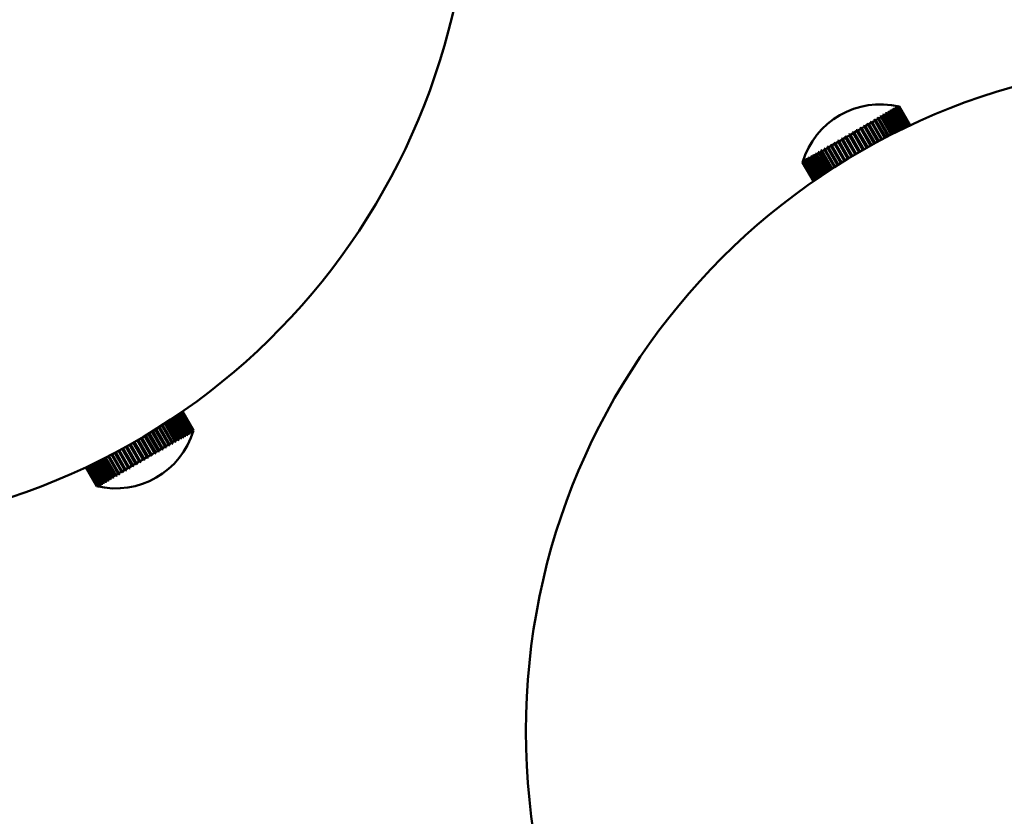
# Model space of a CAD drawing. Header units: millimetres. Extents: x 849 to 4035, y 828 to 3843.
# Tile 70 of 121: x 2258 to 2346, y 3373 to 3444. Entities that reach past the tile are written whole.
import ezdxf

# ---------------------------------------------------------------- set-up
doc = ezdxf.new("R2010")
doc.units = ezdxf.units.MM
doc.header["$LTSCALE"] = 15
doc.layers.add('Widoczne (ISO)', color=7, linetype='Continuous', lineweight=50)

msp = doc.modelspace()

# ---------------------------------------------------------------- linework, layer by layer
at = {"layer": 'Widoczne (ISO)'}
for p, q in [((2335.776, 3435.82), (2335.719, 3435.787)), ((2335.765, 3435.813), (2335.798, 3435.755)), ((2335.868, 3435.784), (2336.029, 3435.877)), ((2335.986, 3435.941), (2335.934, 3435.911)), ((2335.974, 3435.934), (2336.001, 3435.887)), ((2336.969, 3434.249), (2336.029, 3435.877)), ((2336.081, 3435.907), (2336.227, 3435.991)), ((2336.081, 3435.907), (2337.023, 3434.275)), ((2336.175, 3436.05), (2336.128, 3436.023)), ((2336.162, 3436.043), (2336.184, 3436.005)), ((2337.175, 3434.349), (2336.227, 3435.991)), ((2336.273, 3436.018), (2336.402, 3436.092)), ((2336.273, 3436.018), (2337.223, 3434.373)), ((2336.342, 3436.147), (2336.301, 3436.123)), ((2336.328, 3436.139), (2336.345, 3436.11)), ((2337.357, 3434.438), (2336.402, 3436.092)), ((2336.443, 3436.116), (2336.554, 3436.18)), ((2336.443, 3436.116), (2337.4, 3434.459)), ((2336.485, 3436.229), (2336.45, 3436.209)), ((2336.471, 3436.221), (2336.484, 3436.2)), ((2337.516, 3434.515), (2336.554, 3436.18)), ((2336.605, 3436.298), (2336.576, 3436.282)), ((2336.589, 3436.2), (2336.682, 3436.254)), ((2336.589, 3436.2), (2337.552, 3434.532)), ((2336.59, 3436.29), (2336.598, 3436.276)), ((2336.699, 3436.353), (2336.677, 3436.34)), ((2337.649, 3434.578), (2336.682, 3436.254)), ((2336.684, 3436.344), (2336.688, 3436.337)), ((2336.71, 3436.27), (2336.784, 3436.313)), ((2336.71, 3436.27), (2337.679, 3434.593)), ((2336.768, 3436.393), (2336.753, 3436.384)), ((2336.753, 3436.384), (2336.753, 3436.384)), ((2337.756, 3434.629), (2336.784, 3436.313)), ((2336.811, 3436.417), (2336.802, 3436.412)), ((2336.806, 3436.326), (2336.861, 3436.357)), ((2336.806, 3436.326), (2337.779, 3434.64)), ((2336.828, 3436.427), (2336.826, 3436.426)), ((2337.837, 3434.667), (2336.861, 3436.357)), ((2336.876, 3436.366), (2336.912, 3436.387)), ((2336.876, 3436.366), (2337.853, 3434.675)), ((2337.89, 3434.693), (2336.912, 3436.387)), ((2336.92, 3436.392), (2336.936, 3436.4)), ((2336.92, 3436.392), (2337.899, 3434.697)), ((2337.915, 3434.704), (2336.936, 3436.4)), ((2336.938, 3436.402), (2337.917, 3434.705)), ((2336.938, 3436.402), (2336.938, 3436.402)), ((2336.938, 3436.402), (2337.917, 3434.705)), ((2334.219, 3434.832), (2334.451, 3434.966)), ((2334.46, 3435.06), (2334.382, 3435.015)), ((2335.345, 3433.418), (2334.451, 3434.966)), ((2334.453, 3435.056), (2335.386, 3433.44)), ((2334.529, 3435.011), (2334.753, 3435.14)), ((2334.529, 3435.011), (2335.425, 3433.46)), ((2334.753, 3435.229), (2334.678, 3435.186)), ((2334.746, 3435.225), (2335.685, 3433.597)), ((2335.653, 3433.58), (2334.753, 3435.14)), ((2334.828, 3435.183), (2335.041, 3435.307)), ((2334.828, 3435.183), (2335.73, 3433.62)), ((2335.033, 3435.391), (2334.962, 3435.35)), ((2335.025, 3435.386), (2335.972, 3433.746)), ((2335.949, 3433.734), (2335.041, 3435.307)), ((2335.112, 3435.348), (2335.315, 3435.465)), ((2335.112, 3435.348), (2336.022, 3433.772)), ((2335.298, 3435.544), (2335.231, 3435.505)), ((2335.289, 3435.539), (2336.243, 3433.885)), ((2336.231, 3433.879), (2335.315, 3435.465)), ((2335.382, 3435.503), (2335.572, 3435.613)), ((2335.382, 3435.503), (2336.3, 3433.914)), ((2335.546, 3435.687), (2335.484, 3435.651)), ((2335.536, 3435.681), (2336.498, 3434.014)), ((2336.495, 3434.013), (2335.572, 3435.613)), ((2335.634, 3435.649), (2335.81, 3435.751)), ((2335.634, 3435.649), (2336.56, 3434.045)), ((2336.742, 3434.136), (2335.81, 3435.751)), ((2335.868, 3435.784), (2336.802, 3434.166)), ((2332.855, 3434.134), (2332.769, 3434.084)), ((2332.854, 3434.133), (2333.768, 3432.55)), ((2332.898, 3434.069), (2333.15, 3434.215)), ((2332.898, 3434.069), (2333.773, 3432.553)), ((2333.188, 3434.326), (2333.102, 3434.276)), ((2334.027, 3432.696), (2333.15, 3434.215)), ((2333.186, 3434.324), (2334.101, 3432.738)), ((2333.236, 3434.264), (2333.485, 3434.408)), ((2333.236, 3434.264), (2334.113, 3432.745)), ((2333.516, 3434.515), (2333.432, 3434.466)), ((2334.365, 3432.886), (2333.485, 3434.408)), ((2333.513, 3434.513), (2334.432, 3432.923)), ((2333.57, 3434.457), (2333.815, 3434.599)), ((2333.57, 3434.457), (2334.45, 3432.933)), ((2333.839, 3434.702), (2333.756, 3434.654)), ((2334.699, 3433.069), (2333.815, 3434.599)), ((2333.835, 3434.699), (2334.757, 3433.102)), ((2333.898, 3434.647), (2334.138, 3434.785)), ((2333.898, 3434.647), (2334.783, 3433.115)), ((2334.154, 3434.884), (2334.074, 3434.837)), ((2335.026, 3433.247), (2334.138, 3434.785)), ((2334.149, 3434.88), (2335.076, 3433.274)), ((2334.219, 3434.832), (2335.108, 3433.291)), ((2331.207, 3433.182), (2331.126, 3433.135)), ((2331.222, 3433.102), (2331.465, 3433.242)), ((2331.528, 3433.367), (2331.444, 3433.319)), ((2332.369, 3431.727), (2331.448, 3433.321)), ((2332.347, 3431.714), (2331.465, 3433.242)), ((2331.549, 3433.29), (2331.796, 3433.433)), ((2331.549, 3433.29), (2332.43, 3431.764)), ((2331.855, 3433.556), (2331.77, 3433.507)), ((2332.69, 3431.92), (2331.773, 3433.509)), ((2332.675, 3431.911), (2331.796, 3433.433)), ((2331.881, 3433.482), (2332.132, 3433.627)), ((2331.881, 3433.482), (2332.759, 3431.962)), ((2332.187, 3433.748), (2332.101, 3433.698)), ((2333.017, 3432.115), (2332.102, 3433.699)), ((2333.008, 3432.109), (2332.132, 3433.627)), ((2332.218, 3433.677), (2332.471, 3433.823)), ((2332.218, 3433.677), (2333.094, 3432.16)), ((2332.521, 3433.941), (2332.434, 3433.891)), ((2333.348, 3432.308), (2332.435, 3433.891)), ((2333.346, 3432.307), (2332.471, 3433.823)), ((2332.558, 3433.873), (2332.811, 3434.019)), ((2332.558, 3433.873), (2333.433, 3432.357)), ((2333.687, 3432.503), (2332.811, 3434.019)), ((2329.767, 3432.35), (2329.702, 3432.313)), ((2330.671, 3430.658), (2329.712, 3432.319)), ((2329.758, 3432.256), (2329.953, 3432.369)), ((2330.868, 3430.786), (2329.953, 3432.369)), ((2330.027, 3432.501), (2329.958, 3432.461)), ((2330.918, 3430.819), (2329.967, 3432.466)), ((2330.022, 3432.409), (2330.23, 3432.529)), ((2330.022, 3432.409), (2330.935, 3430.829)), ((2330.303, 3432.66), (2330.23, 3432.618)), ((2331.136, 3430.959), (2330.23, 3432.529)), ((2331.182, 3430.988), (2330.238, 3432.623)), ((2330.303, 3432.571), (2330.521, 3432.697)), ((2330.303, 3432.571), (2331.207, 3431.004)), ((2330.593, 3432.827), (2330.516, 3432.783)), ((2331.421, 3431.14), (2330.521, 3432.697)), ((2331.46, 3431.165), (2330.524, 3432.787)), ((2330.598, 3432.741), (2330.825, 3432.873)), ((2330.598, 3432.741), (2331.495, 3431.187)), ((2330.895, 3433.002), (2330.816, 3432.956)), ((2331.752, 3431.348), (2330.822, 3432.96)), ((2331.718, 3431.327), (2330.825, 3432.873)), ((2330.905, 3432.919), (2331.141, 3433.055)), ((2330.905, 3432.919), (2331.796, 3431.375)), ((2332.056, 3431.536), (2331.131, 3433.138)), ((2332.028, 3431.518), (2331.141, 3433.055)), ((2331.222, 3433.102), (2332.108, 3431.568)), ((2328.278, 3431.402), (2328.282, 3431.405)), ((2328.278, 3431.402), (2329.257, 3429.705)), ((2329.261, 3429.709), (2328.282, 3431.405)), ((2328.287, 3431.407), (2328.312, 3431.421)), ((2328.287, 3431.407), (2329.266, 3429.712)), ((2329.289, 3429.728), (2328.312, 3431.421)), ((2328.32, 3431.515), (2328.315, 3431.512)), ((2328.323, 3431.428), (2328.367, 3431.454)), ((2328.323, 3431.428), (2329.301, 3429.736)), ((2328.355, 3431.536), (2328.344, 3431.529)), ((2329.343, 3429.765), (2328.367, 3431.454)), ((2328.386, 3431.464), (2328.449, 3431.501)), ((2328.386, 3431.464), (2329.36, 3429.777)), ((2328.417, 3431.571), (2328.398, 3431.561)), ((2328.415, 3431.566), (2328.413, 3431.569)), ((2329.421, 3429.819), (2328.449, 3431.501)), ((2328.474, 3431.515), (2328.557, 3431.563)), ((2328.474, 3431.515), (2329.444, 3429.835)), ((2328.504, 3431.621), (2328.479, 3431.607)), ((2328.499, 3431.605), (2328.494, 3431.615)), ((2329.523, 3429.889), (2328.557, 3431.563)), ((2328.616, 3431.686), (2328.585, 3431.668)), ((2328.588, 3431.581), (2328.69, 3431.64)), ((2328.588, 3431.581), (2329.553, 3429.91)), ((2328.609, 3431.659), (2328.599, 3431.676)), ((2329.65, 3429.976), (2328.69, 3431.64)), ((2328.753, 3431.765), (2328.715, 3431.743)), ((2328.727, 3431.661), (2328.846, 3431.73)), ((2328.727, 3431.661), (2329.686, 3430.001)), ((2328.743, 3431.727), (2328.729, 3431.751)), ((2329.8, 3430.078), (2328.846, 3431.73)), ((2328.913, 3431.857), (2328.869, 3431.832)), ((2328.901, 3431.807), (2328.882, 3431.84)), ((2328.89, 3431.755), (2329.026, 3431.834)), ((2328.89, 3431.755), (2329.842, 3430.107)), ((2329.972, 3430.195), (2329.026, 3431.834)), ((2329.095, 3431.963), (2329.046, 3431.934)), ((2329.083, 3431.9), (2329.059, 3431.942)), ((2329.076, 3431.862), (2329.228, 3431.951)), ((2329.076, 3431.862), (2330.02, 3430.227)), ((2330.167, 3430.325), (2329.228, 3431.951)), ((2329.3, 3432.081), (2329.245, 3432.049)), ((2329.286, 3432.004), (2329.256, 3432.056)), ((2329.283, 3431.982), (2329.451, 3432.079)), ((2329.283, 3431.982), (2330.219, 3430.36)), ((2330.381, 3430.468), (2329.451, 3432.079)), ((2329.524, 3432.21), (2329.464, 3432.176)), ((2329.511, 3432.118), (2329.475, 3432.182)), ((2329.511, 3432.114), (2329.693, 3432.219)), ((2329.511, 3432.114), (2330.439, 3430.506)), ((2330.615, 3430.622), (2329.693, 3432.219)), ((2329.758, 3432.256), (2330.678, 3430.663)), ((2272.754, 3406.851), (2271.815, 3408.477)), ((2271.866, 3408.512), (2272.807, 3406.881)), ((2272.954, 3406.966), (2272.007, 3408.607)), ((2272.053, 3408.637), (2273.002, 3406.994)), ((2273.132, 3407.069), (2272.178, 3408.722)), ((2272.218, 3408.749), (2273.174, 3407.093)), ((2273.287, 3407.159), (2272.326, 3408.823)), ((2272.36, 3408.846), (2273.323, 3407.179)), ((2273.418, 3407.234), (2272.451, 3408.908)), ((2272.479, 3408.928), (2273.447, 3407.251)), ((2273.523, 3407.295), (2272.552, 3408.978)), ((2272.574, 3408.993), (2273.546, 3407.308)), ((2273.603, 3407.341), (2272.628, 3409.03)), ((2272.643, 3409.041), (2273.619, 3407.35)), ((2273.657, 3407.372), (2272.679, 3409.066)), ((2272.688, 3409.072), (2273.666, 3407.378)), ((2273.684, 3407.388), (2272.705, 3409.084)), ((2272.708, 3409.086), (2273.687, 3407.389)), ((2273.688, 3407.39), (2272.708, 3409.086)), ((2271.468, 3406.108), (2270.568, 3407.666)), ((2270.599, 3407.686), (2271.538, 3406.06)), ((2270.641, 3407.713), (2271.543, 3406.151)), ((2271.758, 3406.276), (2270.851, 3407.847)), ((2270.873, 3407.861), (2271.819, 3406.222)), ((2270.92, 3407.891), (2271.829, 3406.317)), ((2272.033, 3406.435), (2271.118, 3408.019)), ((2271.131, 3408.027), (2272.085, 3406.376)), ((2271.184, 3408.062), (2272.101, 3406.474)), ((2272.292, 3406.584), (2271.369, 3408.182)), ((2271.373, 3408.185), (2272.334, 3406.52)), ((2271.43, 3408.223), (2272.355, 3406.62)), ((2272.533, 3406.723), (2271.602, 3408.336)), ((2271.658, 3408.373), (2272.591, 3406.757)), ((2269.86, 3405.18), (2268.984, 3406.698)), ((2269.058, 3406.742), (2269.973, 3405.156)), ((2269.069, 3406.748), (2269.946, 3405.229)), ((2270.196, 3405.374), (2269.317, 3406.896)), ((2269.383, 3406.936), (2270.302, 3405.346)), ((2269.401, 3406.946), (2270.281, 3405.423)), ((2270.527, 3405.565), (2269.644, 3407.093)), ((2269.702, 3407.129), (2270.624, 3405.532)), ((2269.726, 3407.143), (2270.61, 3405.613)), ((2270.85, 3405.751), (2269.963, 3407.288)), ((2270.012, 3407.319), (2270.939, 3405.714)), ((2270.042, 3407.338), (2270.931, 3405.798)), ((2271.164, 3405.933), (2270.271, 3407.48)), ((2270.312, 3407.505), (2271.244, 3405.89)), ((2270.348, 3407.528), (2271.243, 3405.978)), ((2272.533, 3406.723), (2272.355, 3406.62)), ((2272.531, 3406.712), (2272.566, 3406.653)), ((2272.754, 3406.851), (2272.591, 3406.757)), ((2272.736, 3406.752), (2272.789, 3406.782)), ((2272.749, 3406.824), (2272.777, 3406.775)), ((2272.954, 3406.966), (2272.807, 3406.881)), ((2272.933, 3406.865), (2272.981, 3406.893)), ((2272.946, 3406.924), (2272.968, 3406.885)), ((2273.132, 3407.069), (2273.002, 3406.994)), ((2273.109, 3406.966), (2273.15, 3406.991)), ((2273.12, 3407.013), (2273.137, 3406.983)), ((2273.287, 3407.159), (2273.174, 3407.093)), ((2273.261, 3407.054), (2273.296, 3407.075)), ((2273.27, 3407.089), (2273.283, 3407.067)), ((2273.418, 3407.234), (2273.323, 3407.179)), ((2273.389, 3407.129), (2273.419, 3407.146)), ((2273.396, 3407.152), (2273.404, 3407.137)), ((2273.523, 3407.295), (2273.447, 3407.251)), ((2273.493, 3407.189), (2273.516, 3407.202)), ((2273.497, 3407.201), (2273.501, 3407.193)), ((2273.603, 3407.341), (2273.546, 3407.308)), ((2273.572, 3407.234), (2273.588, 3407.243)), ((2273.572, 3407.236), (2273.573, 3407.235)), ((2273.657, 3407.372), (2273.619, 3407.35)), ((2273.625, 3407.265), (2273.634, 3407.27)), ((2273.652, 3407.28), (2273.654, 3407.282)), ((2273.684, 3407.388), (2273.666, 3407.378)), ((2273.688, 3407.39), (2273.687, 3407.389)), ((2268.506, 3404.398), (2267.627, 3405.921)), ((2268.561, 3404.341), (2267.644, 3405.93)), ((2267.713, 3405.969), (2268.591, 3404.447)), ((2268.842, 3404.592), (2267.966, 3406.11)), ((2268.89, 3404.531), (2267.975, 3406.116)), ((2268.052, 3406.159), (2268.928, 3404.642)), ((2269.181, 3404.788), (2268.306, 3406.304)), ((2269.222, 3404.723), (2268.308, 3406.305)), ((2268.392, 3406.353), (2269.267, 3404.838)), ((2269.521, 3404.984), (2268.646, 3406.5)), ((2268.728, 3406.548), (2269.642, 3404.965)), ((2268.732, 3406.55), (2269.607, 3405.034)), ((2271.164, 3405.933), (2270.931, 3405.798)), ((2271.173, 3405.849), (2271.251, 3405.894)), ((2271.468, 3406.108), (2271.243, 3405.978)), ((2271.471, 3406.021), (2271.546, 3406.064)), ((2271.758, 3406.276), (2271.543, 3406.151)), ((2271.756, 3406.186), (2271.828, 3406.227)), ((2272.033, 3406.435), (2271.829, 3406.317)), ((2272.027, 3406.342), (2272.095, 3406.381)), ((2272.292, 3406.584), (2272.101, 3406.474)), ((2272.282, 3406.489), (2272.345, 3406.526)), ((2272.519, 3406.626), (2272.577, 3406.66)), ((2266.672, 3403.339), (2265.757, 3404.924)), ((2266.763, 3403.303), (2265.811, 3404.952)), ((2265.827, 3404.96), (2266.74, 3403.379)), ((2266.946, 3403.498), (2266.039, 3405.069)), ((2267.032, 3403.458), (2266.088, 3405.094)), ((2266.113, 3405.108), (2267.019, 3403.54)), ((2267.236, 3403.665), (2266.336, 3405.224)), ((2267.316, 3403.622), (2266.379, 3405.246)), ((2266.414, 3405.265), (2267.312, 3403.709)), ((2267.539, 3403.84), (2266.645, 3405.387)), ((2267.613, 3403.793), (2266.682, 3405.406)), ((2266.726, 3405.43), (2267.618, 3403.885)), ((2267.853, 3404.021), (2266.965, 3405.558)), ((2267.92, 3403.971), (2266.995, 3405.574)), ((2267.048, 3405.603), (2267.934, 3404.068)), ((2268.176, 3404.208), (2267.293, 3405.736)), ((2268.237, 3404.154), (2267.316, 3405.749)), ((2267.378, 3405.783), (2268.259, 3404.256)), ((2269.521, 3404.984), (2269.267, 3404.838)), ((2269.556, 3404.915), (2269.643, 3404.965)), ((2269.86, 3405.18), (2269.607, 3405.034)), ((2269.889, 3405.108), (2269.975, 3405.158)), ((2270.196, 3405.374), (2269.946, 3405.229)), ((2270.22, 3405.299), (2270.305, 3405.348)), ((2270.527, 3405.565), (2270.281, 3405.423)), ((2270.545, 3405.487), (2270.628, 3405.535)), ((2270.85, 3405.751), (2270.61, 3405.613)), ((2270.863, 3405.67), (2270.944, 3405.717)), ((2265.028, 3402.39), (2264.048, 3404.086)), ((2265.031, 3402.392), (2264.051, 3404.088)), ((2264.056, 3404.09), (2265.035, 3402.394)), ((2265.057, 3402.407), (2264.079, 3404.101)), ((2264.09, 3404.106), (2265.068, 3402.413)), ((2265.109, 3402.437), (2264.134, 3404.127)), ((2264.152, 3404.135), (2265.127, 3402.447)), ((2265.188, 3402.483), (2264.217, 3404.166)), ((2264.242, 3404.178), (2265.213, 3402.497)), ((2265.293, 3402.543), (2264.326, 3404.218)), ((2264.358, 3404.233), (2265.324, 3402.561)), ((2265.422, 3402.618), (2264.461, 3404.283)), ((2264.5, 3404.301), (2265.459, 3402.639)), ((2265.576, 3402.707), (2264.622, 3404.36)), ((2264.667, 3404.382), (2265.619, 3402.732)), ((2265.754, 3402.809), (2264.806, 3404.45)), ((2264.857, 3404.474), (2265.802, 3402.837)), ((2265.953, 3402.924), (2265.014, 3404.551)), ((2265.07, 3404.579), (2266.007, 3402.955)), ((2266.173, 3403.051), (2265.242, 3404.665)), ((2265.303, 3404.695), (2266.233, 3403.086)), ((2266.413, 3403.19), (2265.49, 3404.789)), ((2266.51, 3403.157), (2265.55, 3404.819)), ((2265.556, 3404.822), (2266.478, 3403.227)), ((2268.176, 3404.208), (2267.934, 3404.068)), ((2268.233, 3404.152), (2268.317, 3404.2)), ((2268.506, 3404.398), (2268.259, 3404.256)), ((2268.558, 3404.339), (2268.643, 3404.388)), ((2268.842, 3404.592), (2268.591, 3404.447)), ((2268.888, 3404.53), (2268.974, 3404.58)), ((2269.181, 3404.788), (2268.928, 3404.642)), ((2269.222, 3404.722), (2269.308, 3404.772)), ((2266.413, 3403.19), (2266.233, 3403.086)), ((2266.672, 3403.339), (2266.478, 3403.227)), ((2266.5, 3403.151), (2266.564, 3403.188)), ((2266.946, 3403.498), (2266.74, 3403.379)), ((2266.754, 3403.298), (2266.822, 3403.337)), ((2267.236, 3403.665), (2267.019, 3403.54)), ((2267.024, 3403.454), (2267.096, 3403.495)), ((2267.309, 3403.618), (2267.385, 3403.662)), ((2267.539, 3403.84), (2267.312, 3403.709)), ((2267.606, 3403.79), (2267.685, 3403.835)), ((2267.853, 3404.021), (2267.618, 3403.885)), ((2267.915, 3403.968), (2267.997, 3404.015)), ((2265.031, 3402.392), (2265.028, 3402.39)), ((2265.057, 3402.407), (2265.035, 3402.394)), ((2265.109, 3402.437), (2265.068, 3402.413)), ((2265.188, 3402.483), (2265.127, 3402.447)), ((2265.14, 3402.366), (2265.144, 3402.368)), ((2265.166, 3402.381), (2265.177, 3402.387)), ((2265.293, 3402.543), (2265.213, 3402.497)), ((2265.218, 3402.411), (2265.235, 3402.421)), ((2265.233, 3402.419), (2265.231, 3402.422)), ((2265.295, 3402.455), (2265.319, 3402.469)), ((2265.31, 3402.464), (2265.304, 3402.473)), ((2265.422, 3402.618), (2265.324, 3402.561)), ((2265.398, 3402.515), (2265.429, 3402.532)), ((2265.412, 3402.523), (2265.403, 3402.539)), ((2265.576, 3402.707), (2265.459, 3402.639)), ((2265.539, 3402.596), (2265.525, 3402.62)), ((2265.525, 3402.588), (2265.562, 3402.61)), ((2265.754, 3402.809), (2265.619, 3402.732)), ((2265.69, 3402.683), (2265.672, 3402.715)), ((2265.677, 3402.676), (2265.72, 3402.7)), ((2265.953, 3402.924), (2265.802, 3402.837)), ((2265.864, 3402.784), (2265.84, 3402.824)), ((2265.851, 3402.776), (2265.9, 3402.804)), ((2266.173, 3403.051), (2266.007, 3402.955)), ((2266.059, 3402.896), (2266.03, 3402.947)), ((2266.047, 3402.889), (2266.101, 3402.921)), ((2266.275, 3403.021), (2266.239, 3403.083)), ((2266.264, 3403.015), (2266.323, 3403.049))]:
    msp.add_line(p, q, dxfattribs=at)
for centre, radius in [((2278.483, 3527.649), 315), ((2363.483, 3380.425), 60)]:
    msp.add_circle(centre, radius, dxfattribs=at)
for centre, radius, start, end in [((2238.483, 3458.367), 60, 108.18969, 11.81031), ((2335.233, 3429.355), 7.25, 76.39718, 163.60282), ((2266.733, 3409.437), 7.25, 256.39718, 343.60282)]:
    msp.add_arc(centre, radius, start, end, dxfattribs=at)
for centre, major_axis, ratio, start_param, end_param in [((2335.262, 3429.372), (3.625, -6.279), 0.746268, 2.380605, 2.396142), ((2335.207, 3429.34), (-3.625, 6.279), 0.796194, 5.522198, 5.537735), ((2335.259, 3429.37), (3.625, -6.279), 0.796194, 2.380605, 2.396142), ((2335.209, 3429.342), (-3.625, 6.279), 0.84121, 5.522198, 5.537735), ((2335.256, 3429.369), (3.625, -6.279), 0.84121, 2.380605, 2.396142), ((2335.212, 3429.343), (-3.625, 6.279), 0.881041, 5.522198, 5.537735), ((2335.253, 3429.367), (3.625, -6.279), 0.881041, 2.380605, 2.396142), ((2335.215, 3429.345), (-3.625, 6.279), 0.915439, 5.522198, 5.537735), ((2335.25, 3429.365), (3.625, -6.279), 0.915439, 2.380605, 2.396142), ((2335.218, 3429.347), (-3.625, 6.279), 0.944193, 5.522198, 5.537735), ((2335.247, 3429.363), (3.625, -6.279), 0.944193, 2.380605, 2.396142), ((2335.222, 3429.349), (-3.625, 6.279), 0.967127, 5.522198, 5.537735), ((2335.244, 3429.361), (3.625, -6.279), 0.967127, 2.380605, 2.396142), ((2335.225, 3429.351), (-3.625, 6.279), 0.984097, 5.522198, 5.537735), ((2335.24, 3429.36), (3.625, -6.279), 0.984097, 2.380605, 2.396142), ((2335.228, 3429.353), (-3.625, 6.279), 0.995, 5.522198, 5.537735), ((2335.237, 3429.358), (3.625, -6.279), 0.995, 2.380605, 2.396142), ((2335.232, 3429.355), (-3.625, 6.279), 0.999769, 5.522198, 5.537735), ((2335.234, 3429.356), (3.625, -6.279), 0.999769, 2.380605, 2.396142), ((2335.194, 3429.333), (-3.625, 6.279), 0.434731, 5.522198, 5.537735), ((2335.272, 3429.378), (3.625, -6.279), 0.434731, 2.380605, 2.396142), ((2335.195, 3429.334), (-3.625, 6.279), 0.504048, 5.522198, 5.537735), ((2335.27, 3429.377), (3.625, -6.279), 0.504048, 2.380605, 2.396142), ((2335.197, 3429.335), (-3.625, 6.279), 0.570257, 5.522198, 5.537735), ((2335.268, 3429.376), (3.625, -6.279), 0.570257, 2.380605, 2.396142), ((2335.199, 3429.336), (-3.625, 6.279), 0.632951, 5.522198, 5.537735), ((2335.266, 3429.374), (3.625, -6.279), 0.632951, 2.380605, 2.396142), ((2335.201, 3429.337), (-3.625, 6.279), 0.691742, 5.522198, 5.537735), ((2335.264, 3429.373), (3.625, -6.279), 0.691742, 2.380605, 2.396142), ((2335.204, 3429.338), (-3.625, 6.279), 0.746268, 5.522198, 5.537735), ((2335.189, 3429.33), (-3.625, 6.279), 0.057009, 5.522198, 5.537735), ((2335.276, 3429.38), (3.625, -6.279), 0.057009, 2.380605, 2.396142), ((2335.19, 3429.33), (-3.625, 6.279), 0.135165, 5.522198, 5.537735), ((2335.276, 3429.38), (3.625, -6.279), 0.135165, 2.380605, 2.396142), ((2335.19, 3429.331), (-3.625, 6.279), 0.212487, 5.522198, 5.537735), ((2335.275, 3429.38), (3.625, -6.279), 0.212487, 2.380605, 2.396142), ((2335.191, 3429.331), (-3.625, 6.279), 0.2885, 5.522198, 5.537735), ((2335.274, 3429.379), (3.625, -6.279), 0.2885, 2.380605, 2.396142), ((2335.192, 3429.332), (-3.625, 6.279), 0.362734, 5.522198, 5.537735), ((2335.273, 3429.378), (3.625, -6.279), 0.362734, 2.380605, 2.396142), ((2335.274, 3429.379), (3.625, -6.279), 0.329391, 3.887043, 3.90258), ((2335.191, 3429.331), (-3.625, 6.279), 0.254295, 0.745451, 0.760988), ((2335.275, 3429.379), (3.625, -6.279), 0.254295, 3.887043, 3.90258), ((2335.19, 3429.33), (-3.625, 6.279), 0.177632, 0.745451, 0.760988), ((2335.275, 3429.38), (3.625, -6.279), 0.177632, 3.887043, 3.90258), ((2335.19, 3429.33), (-3.625, 6.279), 0.099873, 0.745451, 0.760988), ((2335.276, 3429.38), (3.625, -6.279), 0.099873, 3.887043, 3.90258), ((2335.189, 3429.33), (-3.625, 6.279), 0.021498, 0.745451, 0.760988), ((2335.276, 3429.38), (3.625, -6.279), 0.021498, 3.887043, 3.90258), ((2335.2, 3429.336), (-3.625, 6.279), 0.665645, 0.745451, 0.760988), ((2335.265, 3429.374), (3.625, -6.279), 0.665645, 3.887043, 3.90258), ((2335.198, 3429.335), (-3.625, 6.279), 0.605042, 0.745451, 0.760988), ((2335.267, 3429.375), (3.625, -6.279), 0.605042, 3.887043, 3.90258), ((2335.196, 3429.334), (-3.625, 6.279), 0.540708, 0.745451, 0.760988), ((2335.269, 3429.376), (3.625, -6.279), 0.540708, 3.887043, 3.90258), ((2335.195, 3429.333), (-3.625, 6.279), 0.47304, 0.745451, 0.760988), ((2335.271, 3429.377), (3.625, -6.279), 0.47304, 3.887043, 3.90258), ((2335.193, 3429.332), (-3.625, 6.279), 0.402456, 0.745451, 0.760988), ((2335.272, 3429.378), (3.625, -6.279), 0.402456, 3.887043, 3.90258), ((2335.192, 3429.331), (-3.625, 6.279), 0.329391, 0.745451, 0.760988), ((2335.23, 3429.354), (-3.625, 6.279), 0.998374, 0.745451, 0.760988), ((2335.235, 3429.357), (3.625, -6.279), 0.998374, 3.887043, 3.90258), ((2335.227, 3429.352), (-3.625, 6.279), 0.990823, 0.745451, 0.760988), ((2335.239, 3429.358), (3.625, -6.279), 0.990823, 3.887043, 3.90258), ((2335.224, 3429.35), (-3.625, 6.279), 0.977164, 0.745451, 0.760988), ((2335.242, 3429.36), (3.625, -6.279), 0.977164, 3.887043, 3.90258), ((2335.22, 3429.348), (-3.625, 6.279), 0.95748, 0.745451, 0.760988), ((2335.245, 3429.362), (3.625, -6.279), 0.95748, 3.887043, 3.90258), ((2335.217, 3429.346), (-3.625, 6.279), 0.931893, 0.745451, 0.760988), ((2335.248, 3429.364), (3.625, -6.279), 0.931893, 3.887043, 3.90258), ((2335.214, 3429.344), (-3.625, 6.279), 0.90056, 0.745451, 0.760988), ((2335.252, 3429.366), (3.625, -6.279), 0.90056, 3.887043, 3.90258), ((2335.211, 3429.343), (-3.625, 6.279), 0.863676, 0.745451, 0.760988), ((2335.255, 3429.368), (3.625, -6.279), 0.863676, 3.887043, 3.90258), ((2335.208, 3429.341), (-3.625, 6.279), 0.821466, 0.745451, 0.760988), ((2335.257, 3429.369), (3.625, -6.279), 0.821466, 3.887043, 3.90258), ((2335.205, 3429.339), (-3.625, 6.279), 0.774192, 0.745451, 0.760988), ((2335.26, 3429.371), (3.625, -6.279), 0.774192, 3.887043, 3.90258), ((2335.203, 3429.338), (-3.625, 6.279), 0.722145, 0.745451, 0.760988), ((2335.263, 3429.372), (3.625, -6.279), 0.722145, 3.887043, 3.90258), ((2266.704, 3409.42), (-3.625, 6.279), 0.740019, 3.887043, 3.90258), ((2266.762, 3409.453), (3.625, -6.279), 0.740019, 0.745451, 0.760988), ((2266.706, 3409.421), (-3.625, 6.279), 0.790509, 3.887043, 3.90258), ((2266.759, 3409.452), (3.625, -6.279), 0.790509, 0.745451, 0.760988), ((2266.709, 3409.423), (-3.625, 6.279), 0.836124, 3.887043, 3.90258), ((2266.756, 3409.45), (3.625, -6.279), 0.836124, 0.745451, 0.760988), ((2266.712, 3409.424), (-3.625, 6.279), 0.876585, 3.887043, 3.90258), ((2266.754, 3409.449), (3.625, -6.279), 0.876585, 0.745451, 0.760988), ((2266.715, 3409.426), (-3.625, 6.279), 0.911641, 3.887043, 3.90258), ((2266.751, 3409.447), (3.625, -6.279), 0.911641, 0.745451, 0.760988), ((2266.718, 3409.428), (-3.625, 6.279), 0.941076, 3.887043, 3.90258), ((2266.747, 3409.445), (3.625, -6.279), 0.941076, 0.745451, 0.760988), ((2266.721, 3409.43), (-3.625, 6.279), 0.96471, 3.887043, 3.90258), ((2266.744, 3409.443), (3.625, -6.279), 0.96471, 0.745451, 0.760988), ((2266.725, 3409.432), (-3.625, 6.279), 0.982395, 3.887043, 3.90258), ((2266.741, 3409.441), (3.625, -6.279), 0.982395, 0.745451, 0.760988), ((2266.728, 3409.434), (-3.625, 6.279), 0.994024, 3.887043, 3.90258), ((2266.737, 3409.439), (3.625, -6.279), 0.994024, 0.745451, 0.760988), ((2266.731, 3409.436), (-3.625, 6.279), 0.999525, 3.887043, 3.90258), ((2266.734, 3409.437), (3.625, -6.279), 0.999525, 0.745451, 0.760988), ((2266.773, 3409.46), (3.625, -6.279), 0.354015, 0.745451, 0.760988), ((2266.694, 3409.414), (-3.625, 6.279), 0.426301, 3.887043, 3.90258), ((2266.772, 3409.459), (3.625, -6.279), 0.426301, 0.745451, 0.760988), ((2266.695, 3409.415), (-3.625, 6.279), 0.49596, 3.887043, 3.90258), ((2266.77, 3409.458), (3.625, -6.279), 0.49596, 0.745451, 0.760988), ((2266.697, 3409.416), (-3.625, 6.279), 0.562561, 3.887043, 3.90258), ((2266.769, 3409.457), (3.625, -6.279), 0.562561, 0.745451, 0.760988), ((2266.699, 3409.417), (-3.625, 6.279), 0.625693, 3.887043, 3.90258), ((2266.766, 3409.456), (3.625, -6.279), 0.625693, 0.745451, 0.760988), ((2266.701, 3409.418), (-3.625, 6.279), 0.684968, 3.887043, 3.90258), ((2266.764, 3409.455), (3.625, -6.279), 0.684968, 0.745451, 0.760988), ((2266.689, 3409.412), (-3.625, 6.279), 0.047683, 3.887043, 3.90258), ((2266.776, 3409.461), (3.625, -6.279), 0.047683, 0.745451, 0.760988), ((2266.69, 3409.412), (-3.625, 6.279), 0.125906, 3.887043, 3.90258), ((2266.776, 3409.461), (3.625, -6.279), 0.125906, 0.745451, 0.760988), ((2266.69, 3409.412), (-3.625, 6.279), 0.203352, 3.887043, 3.90258), ((2266.775, 3409.461), (3.625, -6.279), 0.203352, 0.745451, 0.760988), ((2266.691, 3409.413), (-3.625, 6.279), 0.279545, 3.887043, 3.90258), ((2266.774, 3409.461), (3.625, -6.279), 0.279545, 0.745451, 0.760988), ((2266.692, 3409.413), (-3.625, 6.279), 0.354015, 3.887043, 3.90258), ((2266.773, 3409.46), (3.625, -6.279), 0.338195, 5.522198, 5.537735), ((2266.691, 3409.412), (-3.625, 6.279), 0.263316, 2.380605, 2.396142), ((2266.774, 3409.461), (3.625, -6.279), 0.263316, 5.522198, 5.537735), ((2266.69, 3409.412), (-3.625, 6.279), 0.186814, 2.380605, 2.396142), ((2266.775, 3409.461), (3.625, -6.279), 0.186814, 5.522198, 5.537735), ((2266.69, 3409.412), (-3.625, 6.279), 0.109161, 2.380605, 2.396142), ((2266.776, 3409.461), (3.625, -6.279), 0.109161, 5.522198, 5.537735), ((2266.689, 3409.412), (-3.625, 6.279), 0.030834, 2.380605, 2.396142), ((2266.776, 3409.462), (3.625, -6.279), 0.030834, 5.522198, 5.537735), ((2266.701, 3409.418), (-3.625, 6.279), 0.672585, 2.380605, 2.396142), ((2266.765, 3409.455), (3.625, -6.279), 0.672585, 5.522198, 5.537735), ((2266.698, 3409.417), (-3.625, 6.279), 0.612451, 2.380605, 2.396142), ((2266.767, 3409.456), (3.625, -6.279), 0.612451, 5.522198, 5.537735), ((2266.697, 3409.416), (-3.625, 6.279), 0.54854, 2.380605, 2.396142), ((2266.769, 3409.457), (3.625, -6.279), 0.54854, 5.522198, 5.537735), ((2266.695, 3409.415), (-3.625, 6.279), 0.481248, 2.380605, 2.396142), ((2266.771, 3409.458), (3.625, -6.279), 0.481248, 5.522198, 5.537735), ((2266.693, 3409.414), (-3.625, 6.279), 0.410988, 2.380605, 2.396142), ((2266.772, 3409.459), (3.625, -6.279), 0.410988, 5.522198, 5.537735), ((2266.692, 3409.413), (-3.625, 6.279), 0.338195, 2.380605, 2.396142), ((2266.731, 3409.435), (-3.625, 6.279), 0.998863, 2.380605, 2.396142), ((2266.735, 3409.438), (3.625, -6.279), 0.998863, 5.522198, 5.537735), ((2266.727, 3409.433), (-3.625, 6.279), 0.992042, 2.380605, 2.396142), ((2266.738, 3409.44), (3.625, -6.279), 0.992042, 5.522198, 5.537735), ((2266.724, 3409.431), (-3.625, 6.279), 0.979106, 2.380605, 2.396142), ((2266.742, 3409.442), (3.625, -6.279), 0.979106, 5.522198, 5.537735), ((2266.721, 3409.43), (-3.625, 6.279), 0.960132, 2.380605, 2.396142), ((2266.745, 3409.444), (3.625, -6.279), 0.960132, 5.522198, 5.537735), ((2266.717, 3409.428), (-3.625, 6.279), 0.93524, 2.380605, 2.396142), ((2266.748, 3409.445), (3.625, -6.279), 0.93524, 5.522198, 5.537735), ((2266.714, 3409.426), (-3.625, 6.279), 0.904581, 2.380605, 2.396142), ((2266.751, 3409.447), (3.625, -6.279), 0.904581, 5.522198, 5.537735), ((2266.711, 3409.424), (-3.625, 6.279), 0.868345, 2.380605, 2.396142), ((2266.754, 3409.449), (3.625, -6.279), 0.868345, 5.522198, 5.537735), ((2266.708, 3409.422), (-3.625, 6.279), 0.826756, 2.380605, 2.396142), ((2266.757, 3409.451), (3.625, -6.279), 0.826756, 5.522198, 5.537735), ((2266.706, 3409.421), (-3.625, 6.279), 0.780069, 2.380605, 2.396142), ((2266.76, 3409.452), (3.625, -6.279), 0.780069, 5.522198, 5.537735), ((2266.703, 3409.419), (-3.625, 6.279), 0.728573, 2.380605, 2.396142), ((2266.762, 3409.454), (3.625, -6.279), 0.728573, 5.522198, 5.537735)]:
    msp.add_ellipse(centre, major_axis=major_axis, ratio=ratio, start_param=start_param, end_param=end_param, dxfattribs=at)

doc.saveas('drawing.dxf')
